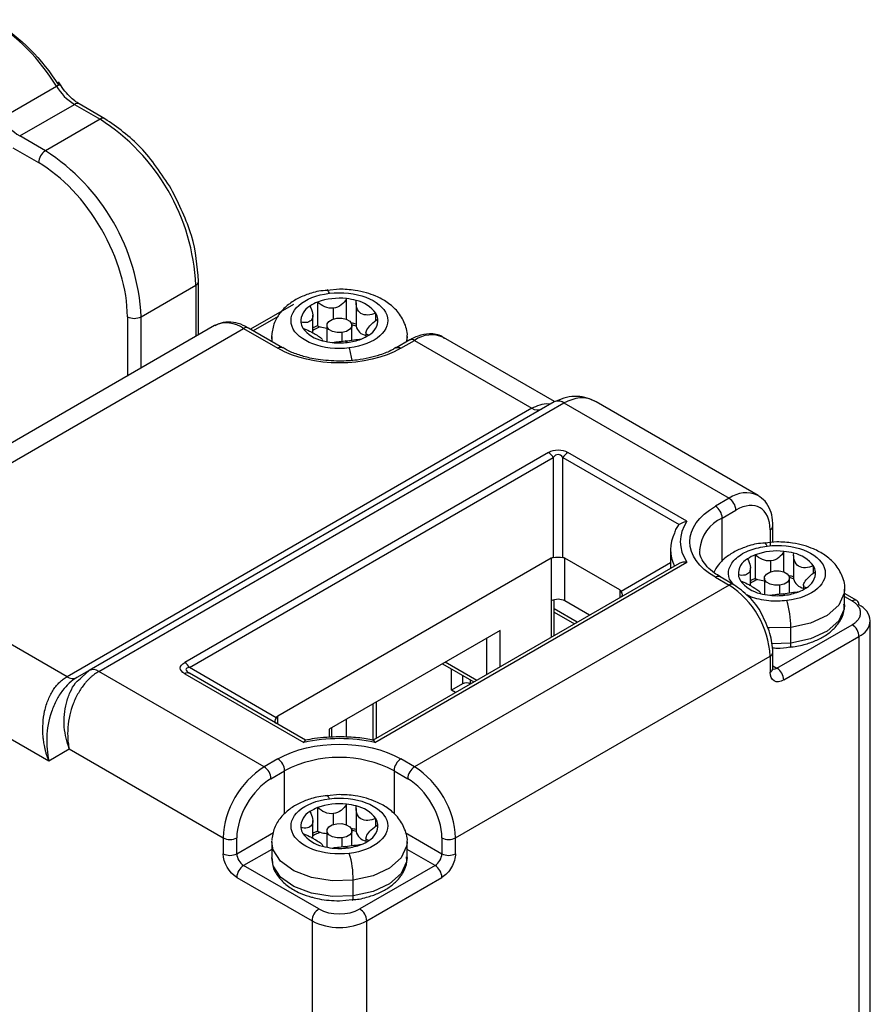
# Model space of a CAD drawing. Header units: millimetres. Extents: x 19 to 819, y 19 to 629.
# Tile 47 of 70: x 249 to 282, y 539 to 577. Entities that reach past the tile are written whole.
import ezdxf

# ---------------------------------------------------------------- set-up
doc = ezdxf.new("R2010")
doc.units = ezdxf.units.MM
doc.header["$LTSCALE"] = 3

msp = doc.modelspace()

# ---------------------------------------------------------------- linework, layer by layer
for p, q in [((248.4113, 573.6434), (250.5326, 574.868)), ((249.1096, 572.9374), (251.2309, 574.162)), ((251.2309, 574.162), (252.2264, 573.5873)), ((252.4139, 573.6059), (251.4184, 574.1805)), ((252.2264, 573.5873), (250.1051, 572.3627)), ((252.4139, 573.6058), (252.4188, 573.6029)), ((250.1051, 572.3627), (249.1096, 572.9374)), ((248.8444, 572.4781), (249.8399, 571.9034)), ((256.0485, 565.2269), (256.0485, 567.3105)), ((253.8174, 565.9328), (255.9387, 567.1574)), ((255.9387, 567.1574), (255.9387, 565.1635)), ((261.5072, 567.0003), (261.0382, 566.9525)), ((260.6646, 566.4968), (260.6646, 565.5781)), ((261.7803, 565.8297), (261.7803, 566.6318)), ((262.154, 566.4664), (262.154, 565.5838)), ((259.7287, 566.411), (258.0603, 565.4478)), ((261.2763, 565.8445), (261.2763, 566.2629)), ((262.921, 565.7817), (262.921, 566.0695)), ((253.2871, 565.9328), (253.2871, 563.6327)), ((253.8174, 563.9389), (253.8174, 565.9328)), ((259.1329, 565.9402), (258.1701, 565.3844)), ((260.4755, 565.3086), (260.4755, 565.9927)), ((256.67, 565.5856), (244.4724, 558.5441)), ((245.5973, 558.4327), (257.7949, 565.4742)), ((257.7949, 565.4742), (259.1207, 564.7089)), ((257.9812, 565.4829), (257.95, 565.5002)), ((259.3082, 564.7274), (257.9824, 565.4928)), ((261.0197, 565.5966), (261.0197, 564.9614)), ((261.6072, 565.3212), (261.6072, 564.9771)), ((261.9947, 565.0255), (261.9947, 565.5966)), ((262.5388, 565.3181), (262.5388, 565.1517)), ((258.8822, 565.1679), (258.8828, 565.2005)), ((258.8822, 565.1679), (258.8822, 564.9733)), ((258.9073, 564.9588), (258.8822, 565.1679)), ((260.8538, 565.0223), (260.8537, 565.0009)), ((260.8603, 564.9991), (260.8603, 565.0223)), ((261.815, 564.9328), (261.738, 564.9916)), ((264.2365, 565.0336), (263.7062, 564.7274)), ((263.8937, 564.7089), (264.424, 565.015)), ((264.1322, 565.1679), (264.1316, 565.1354)), ((264.1322, 564.9733), (264.1322, 565.1679)), ((264.1586, 564.9886), (264.1322, 565.0038)), ((264.424, 565.015), (268.9773, 562.3864)), ((269.8568, 562.6395), (265.5489, 565.1264)), ((259.3123, 564.7249), (259.3082, 564.7274)), ((263.6996, 564.7233), (263.7062, 564.7274)), ((269.8371, 562.6293), (251.8059, 552.2201)), ((277.7465, 559.0035), (271.4657, 562.6293)), ((268.9773, 562.3864), (250.9461, 551.9772)), ((252.1809, 552.183), (270.2121, 562.5922)), ((270.2121, 562.5922), (276.6216, 558.8921)), ((269.6175, 560.67), (255.5107, 552.5263)), ((255.6982, 552.3284), (269.805, 560.472)), ((269.805, 560.472), (269.805, 556.589)), ((270.18, 556.589), (270.18, 560.472)), ((270.18, 560.472), (274.6814, 557.8734)), ((274.9889, 558.002), (270.3675, 560.67)), ((276.6216, 558.8921), (276.0913, 558.5859)), ((276.3564, 558.1267), (276.8867, 558.4328)), ((276.3564, 556.4551), (276.3564, 558.1267)), ((278.2126, 557.6672), (278.2126, 557.0548)), ((278.3133, 557.8165), (278.3126, 557.8523)), ((278.3224, 557.2079), (278.3224, 557.8203)), ((274.3527, 556.9021), (274.3527, 556.2336)), ((278.4777, 557.2035), (278.0088, 557.1557)), ((269.7273, 556.565), (259.1207, 550.4419)), ((269.7273, 556.565), (269.7273, 554.9115)), ((272.3789, 555.3404), (270.2576, 556.565)), ((270.2576, 554.9115), (270.2576, 556.565)), ((277.6352, 556.6999), (277.6352, 555.7812)), ((278.7508, 556.0329), (278.7508, 556.8349)), ((279.1246, 556.6695), (279.1246, 555.7869)), ((274.6814, 556.3638), (262.8147, 549.5132)), ((262.8822, 549.4254), (274.9889, 556.4145)), ((274.3527, 556.3903), (272.4385, 555.2851)), ((277.4461, 555.5117), (277.4461, 556.1958)), ((278.2469, 556.0476), (278.2469, 556.466)), ((279.8916, 555.9848), (279.8916, 556.2726)), ((276.0913, 555.8306), (276.6216, 555.5244)), ((276.8091, 555.543), (276.2787, 555.8491)), ((276.2829, 555.8466), (276.2787, 555.8491)), ((277.9902, 555.7997), (277.9902, 555.1645)), ((278.9652, 555.2286), (278.9652, 555.7997)), ((276.6216, 555.5244), (264.424, 548.4829)), ((276.8091, 555.5429), (276.814, 555.54)), ((278.5778, 555.5243), (278.5778, 555.1802)), ((279.5094, 555.5212), (279.5094, 555.3548)), ((281.1027, 555.371), (281.1021, 555.3385)), ((281.1027, 554.7586), (281.1027, 555.371)), ((272.3789, 555.3404), (272.3789, 555.0346)), ((277.8244, 555.2254), (277.8243, 555.204)), ((277.8309, 555.2022), (277.8309, 555.2254)), ((278.7856, 555.1359), (278.7086, 555.1947)), ((281.582, 554.9302), (281.1027, 555.2069)), ((281.1027, 555.0801), (281.3946, 554.9117)), ((250.9461, 551.9772), (246.3928, 554.6058)), ((269.7273, 554.9115), (269.7273, 553.5038)), ((269.8371, 553.5672), (269.8371, 554.9555)), ((270.7339, 554.0849), (269.8371, 554.6026)), ((271.2117, 554.3607), (270.2576, 554.9115)), ((269.8371, 554.4758), (270.6241, 554.0215)), ((278.4777, 552.3094), (281.3946, 553.9932)), ((279.0164, 553.2755), (279.0164, 553.8879)), ((282.0991, 537.3051), (282.0991, 554.1462)), ((267.7386, 553.7634), (261.1094, 549.9365)), ((267.2082, 553.4573), (267.2082, 552.0496)), ((267.7386, 552.3557), (267.7386, 553.7634)), ((278.7429, 551.8501), (281.6597, 553.5339)), ((281.6597, 553.5339), (281.6597, 536.6928)), ((279.0164, 553.2755), (278.2665, 553.2482)), ((266.015, 545.7272), (278.2126, 552.7687)), ((278.2126, 552.7687), (278.2126, 552.1563)), ((278.3224, 552.3094), (278.3224, 552.9218)), ((259.0611, 550.3867), (255.6982, 552.3284)), ((265.5071, 552.4752), (266.7263, 551.7714)), ((266.8362, 551.8348), (265.6169, 552.5386)), ((278.3224, 552.399), (278.4777, 552.3094)), ((251.8059, 552.2201), (251.3211, 551.9401)), ((251.5308, 551.9664), (251.8059, 552.2201)), ((258.5904, 548.4829), (252.1809, 552.183)), ((255.5107, 552.0933), (260.1321, 549.4254)), ((255.6584, 552.1267), (255.6355, 552.1518)), ((260.1997, 549.5132), (255.6982, 552.1119)), ((265.8559, 551.4504), (265.8559, 552.2739)), ((266.2801, 552.0289), (266.2801, 551.6953)), ((244.7307, 551.8911), (250.2338, 548.7143)), ((266.2801, 551.6953), (265.8559, 551.4504)), ((266.5983, 551.6975), (266.5983, 551.8452)), ((266.0131, 551.3596), (265.8559, 551.4504)), ((262.8197, 549.5161), (262.8197, 550.9238)), ((262.9284, 550.9866), (262.9284, 549.5789)), ((259.1207, 550.1361), (259.1207, 550.4419)), ((261.7765, 550.3216), (261.7765, 549.6376)), ((261.1094, 549.9365), (261.1094, 549.6165)), ((261.2193, 549.6244), (261.2193, 549.9999)), ((250.2338, 548.7143), (251.0293, 549.1737)), ((251.0293, 549.1737), (256.9994, 545.7272)), ((259.1207, 548.789), (258.5904, 548.4829)), ((264.424, 548.4829), (263.8937, 548.789)), ((258.8555, 548.0236), (259.3859, 548.3298)), ((259.3859, 546.6582), (259.3859, 548.3298)), ((263.6285, 548.3298), (264.1588, 548.0236)), ((263.6285, 548.3298), (263.6285, 546.6554)), ((261.5072, 547.4066), (261.0382, 547.3588)), ((261.7803, 546.236), (261.7803, 547.038)), ((260.6646, 546.903), (260.6646, 545.9844)), ((261.2763, 546.2507), (261.2763, 546.6691)), ((262.154, 546.8726), (262.154, 545.99)), ((260.4755, 545.7148), (260.4755, 546.3989)), ((262.921, 546.188), (262.921, 546.4758)), ((257.5297, 545.1148), (258.9514, 545.9355)), ((261.0197, 546.0028), (261.0197, 545.3676)), ((261.9947, 545.4317), (261.9947, 546.0028)), ((264.0626, 545.9358), (265.4847, 545.1148)), ((256.9994, 545.7272), (256.9994, 545.1148)), ((257.5297, 545.1148), (257.5297, 545.7272)), ((258.8822, 545.5741), (258.8828, 545.6067)), ((258.8822, 545.5741), (258.8822, 544.9617)), ((260.8538, 545.4285), (260.8537, 545.4071)), ((260.8603, 545.4053), (260.8603, 545.4285)), ((261.6072, 545.7274), (261.6072, 545.3833)), ((262.5388, 545.7243), (262.5388, 545.5579)), ((264.1322, 545.5741), (264.1316, 545.5416)), ((264.1322, 544.9617), (264.1322, 545.5741)), ((265.4847, 545.7272), (265.4847, 545.1148)), ((266.015, 545.1148), (266.015, 545.7272)), ((258.8822, 545.2832), (257.7949, 544.6555)), ((261.815, 545.339), (261.738, 545.3978)), ((265.2195, 544.6555), (264.1322, 545.2832)), ((260.7117, 542.9717), (257.7949, 544.6555)), ((265.2195, 544.6555), (262.3027, 542.9717)), ((257.5297, 544.1963), (260.4465, 542.5124)), ((262.0459, 543.4786), (262.0459, 544.091)), ((262.5678, 542.5124), (265.4847, 544.1963)), ((261.5072, 543.2878), (262.0089, 543.3338)), ((260.4465, 542.5124), (260.4465, 525.6713)), ((262.5678, 525.6713), (262.5678, 542.5124))]:
    msp.add_line(p, q)
at = {"flags": 128}
for points in [[(250.5326, 574.868), (250.581, 574.8954), (250.6208, 574.9167), (250.6505, 574.9312), (250.669, 574.9383), (250.6755, 574.9376), (250.6698, 574.9294), (250.6522, 574.9138), (250.6232, 574.8914)], [(261.1224, 566.8397), (261.0924, 566.9106), (261.0635, 566.9553), (261.0369, 566.9719), (261.036, 566.972)], [(261.6072, 565.3212), (261.417, 565.32), (261.2405, 565.361), (261.1047, 565.4379), (261.0301, 565.5389), (261.0281, 565.6487), (261.0991, 565.7505), (261.2322, 565.829), (261.4071, 565.8721)], [(261.4071, 565.8721), (261.5973, 565.8732), (261.7738, 565.8322), (261.9097, 565.7554), (261.9843, 565.6544), (261.9863, 565.5446), (261.9153, 565.4427), (261.7822, 565.3642), (261.6072, 565.3212)], [(262.154, 565.5838), (262.1541, 565.5791), (262.1544, 565.5702)], [(264.1316, 565.1354), (264.117, 565.0054), (264.1071, 564.9588)], [(259.3082, 564.7274), (259.3082, 564.7274), (259.268, 564.7423), (259.2222, 564.7441), (259.1724, 564.7328), (259.1207, 564.7089)], [(263.7062, 564.7274), (263.7062, 564.7274), (263.7463, 564.7423), (263.7922, 564.7441), (263.8419, 564.7328), (263.8937, 564.7089)], [(269.9169, 562.659), (269.8757, 562.6474), (269.8371, 562.6293)], [(278.093, 557.0428), (278.0629, 557.1137), (278.0341, 557.1584), (278.0074, 557.175), (278.0066, 557.1751)], [(276.2787, 555.8491), (276.2788, 555.8491), (276.2386, 555.864), (276.1927, 555.8658), (276.143, 555.8545), (276.0913, 555.8306)], [(278.5778, 555.5243), (278.3876, 555.5231), (278.2111, 555.5641), (278.0752, 555.641), (278.0006, 555.742), (277.9986, 555.8518), (278.0696, 555.9536), (278.2027, 556.0321), (278.3777, 556.0752)], [(278.3777, 556.0752), (278.5679, 556.0763), (278.7444, 556.0353), (278.8803, 555.9585), (278.9549, 555.8575), (278.9568, 555.7477), (278.8859, 555.6458), (278.7528, 555.5674), (278.5778, 555.5243)], [(279.1246, 555.7869), (279.1246, 555.7822), (279.125, 555.7733)], [(281.1021, 555.3385), (281.0876, 555.2085), (280.8729, 554.7509), (280.4237, 554.354), (279.784, 554.0566), (279.0164, 553.8879)], [(281.1027, 554.7586), (281.0876, 554.5961), (280.8729, 554.1385), (280.4237, 553.7415), (279.784, 553.4442), (279.0164, 553.2755)], [(279.0164, 553.8879), (278.1962, 553.8644), (278.1075, 553.8708)], [(278.981, 553.1152), (278.9822, 553.1151), (278.9939, 553.121), (279.0035, 553.1411), (279.0106, 553.1745), (279.015, 553.2198), (279.0164, 553.2755)], [(261.1224, 547.2459), (261.0924, 547.3168), (261.0635, 547.3615), (261.0369, 547.3781), (261.036, 547.3782)], [(261.6072, 545.7274), (261.417, 545.7262), (261.2405, 545.7672), (261.1047, 545.8441), (261.0301, 545.9451), (261.0281, 546.0549), (261.0991, 546.1567), (261.2322, 546.2352), (261.4071, 546.2783)], [(261.4071, 546.2783), (261.5973, 546.2794), (261.7738, 546.2384), (261.9097, 546.1616), (261.9843, 546.0606), (261.9863, 545.9508), (261.9153, 545.8489), (261.7822, 545.7705), (261.6072, 545.7274)], [(262.154, 545.99), (262.1541, 545.9853), (262.1544, 545.9764)], [(262.0459, 544.091), (261.2256, 544.0675), (260.4329, 544.1915), (259.7453, 544.4508), (259.2303, 544.8201), (258.938, 545.2632), (258.8822, 545.5741)], [(264.1316, 545.5416), (264.117, 545.4116), (263.9023, 544.954), (263.4531, 544.5571), (262.8134, 544.2597), (262.0459, 544.091)], [(262.0459, 543.4786), (261.2256, 543.4551), (260.4329, 543.5791), (259.7453, 543.8384), (259.2303, 544.2077), (258.938, 544.6507), (258.8822, 544.9617)], [(264.1322, 544.9617), (264.117, 544.7992), (263.9023, 544.3416), (263.4531, 543.9447), (262.8134, 543.6473), (262.0459, 543.4786)], [(262.0105, 543.3184), (262.0117, 543.3182), (262.0233, 543.3241), (262.0329, 543.3442), (262.04, 543.3776), (262.0444, 543.4229), (262.0459, 543.4786)]]:
    msp.add_lwpolyline(points, dxfattribs=at)
for centre, radius, start, end in [((243.9199, 570.8767), 7.7239, 31.11464, 58.25509), ((252.3443, 575.9615), 2.1161, 211.11464, 238.25509), ((251.3408, 574.0086), 0.1886, 65.69288, 125.61758), ((250.223, 574.7369), 2.1161, 211.11464, 238.25509), ((252.3352, 573.4442), 0.1798, 64.0346, 127.25429), ((247.8788, 566.7906), 8.0682, 2.60548, 57.39452), ((250.4156, 571.8772), 0.5763, 122.60548, 177.39452), ((245.7575, 565.566), 8.0682, 2.60548, 57.39452), ((255.8692, 567.3232), 0.1798, 292.73726, 355.96134), ((261.2132, 565.0699), 1.5287, 111.03132, 123.63971), ((261.505, 564.2296), 2.4179, 83.46442, 110.33943), ((261.5362, 564.3024), 2.3421, 74.53843, 84.0198), ((261.8922, 565.3086), 1.2796, 36.48787, 77.89231), ((260.6896, 565.7454), 0.6791, 118.4257, 182.37149), ((262.4397, 565.7667), 0.5687, 7.74695, 32.17721), ((253.5522, 566.4445), 0.5764, 242.60967, 297.39033), ((257.1388, 564.5849), 1.1052, 53.58586, 115.10368), ((260.5746, 565.794), 0.5687, 187.74695, 212.17721), ((261.5561, 563.4688), 2.2549, 74.44829, 79.42904), ((262.3247, 565.8153), 0.6791, 298.4257, 2.37149), ((257.9047, 565.3209), 0.1886, 65.69288, 125.61758), ((261.1221, 566.2521), 1.2796, 216.48787, 257.89231), ((261.2594, 564.0499), 1.6399, 111.26464, 118.55299), ((261.266, 564.1439), 1.4819, 109.63871, 122.23383), ((261.0426, 566.4323), 0.9341, 246.12939, 252.89698), ((261.1108, 566.6702), 1.1815, 253.12863, 265.57627), ((261.5675, 563.6354), 2.0219, 73.12543, 77.82276), ((262.6256, 565.6821), 0.4844, 193.3571, 259.67259), ((261.4781, 567.2583), 2.3421, 254.53843, 264.0198), ((261.5071, 567.4933), 2.5789, 263.92361, 276.85755), ((261.5636, 567.1145), 2.1961, 276.57291, 290.97501), ((261.8011, 566.4908), 1.5287, 291.03132, 303.63971), ((264.3141, 564.8617), 0.1886, 54.38242, 114.30712), ((265.0833, 564.0927), 1.1337, 65.75252, 125.55794), ((259.2765, 563.8746), 2.7491, 7.60824, 17.93209), ((269.9793, 562.2487), 0.415, 55.86916, 98.64514), ((269.197, 562.6931), 0.3772, 234.38183, 294.31395), ((269.3311, 560.211), 0.541, 28.85561, 58.04533), ((270.6538, 560.211), 0.541, 121.95467, 151.14439), ((277.2813, 557.9703), 1.1336, 66.00264, 125.59054), ((276.311, 558.4066), 0.5763, 2.60548, 57.39452), ((275.7807, 558.1005), 0.5763, 2.60548, 57.39452), ((276.9471, 556.7767), 1.4735, 113.63417, 175.66926), ((278.134, 557.8399), 0.1897, 294.46974, 353.22183), ((275.7866, 556.9021), 1.4329, 153.4556, 206.5444), ((277.6602, 555.9485), 0.6791, 118.4257, 182.37149), ((278.1838, 555.273), 1.5287, 111.03132, 123.63971), ((278.4756, 554.4327), 2.4179, 83.46442, 110.33943), ((278.5068, 554.5055), 2.3421, 74.53843, 84.0198), ((278.8628, 555.5117), 1.2796, 36.48787, 77.89231), ((279.4103, 555.9698), 0.5687, 7.74695, 32.17721), ((277.5452, 555.9971), 0.5687, 187.74695, 212.17721), ((278.2299, 554.253), 1.6399, 111.26464, 118.55299), ((278.2365, 554.347), 1.4819, 109.63871, 122.23383), ((278.0132, 556.6354), 0.9341, 246.12939, 252.89698), ((278.0814, 556.8733), 1.1815, 253.12863, 265.57627), ((278.5266, 553.6719), 2.2549, 74.44829, 79.42904), ((278.538, 553.8385), 2.0219, 73.12543, 77.82276), ((279.5962, 555.8852), 0.4844, 193.3571, 259.67259), ((279.2953, 556.0184), 0.6791, 298.4257, 2.37149), ((276.7304, 555.3813), 0.1798, 64.0346, 127.25429), ((274.7583, 552.6115), 3.4578, 2.60548, 57.39452), ((278.0927, 556.4552), 1.2796, 216.48787, 257.89231), ((278.7717, 556.6939), 1.5287, 291.03132, 303.63971), ((269.9925, 554.3997), 0.5764, 62.60967, 117.39033), ((278.4487, 557.4614), 2.3421, 254.53843, 264.0198), ((278.4776, 557.6964), 2.5789, 263.92361, 276.85755), ((278.5342, 557.3176), 2.1961, 276.57291, 290.97501), ((275.4354, 553.8855), 3.581, 0.03885, 16.8595), ((281.5044, 554.7583), 0.1886, 65.69288, 125.61758), ((281.4813, 554.7812), 0.1798, 352.74417, 55.94365), ((281.3484, 554.0714), 0.7544, 5.6948, 65.62534), ((281.084, 553.5077), 0.5763, 2.60548, 57.39452), ((281.3484, 554.2211), 0.7544, 294.37466, 354.3052), ((278.1347, 552.9405), 0.1886, 294.37563, 354.29401), ((255.2244, 552.0673), 0.541, 28.85561, 58.04533), ((278.1347, 552.3281), 0.1886, 294.37466, 354.3052), ((278.3628, 552.477), 0.2033, 258.28401, 304.43932), ((278.1672, 551.8239), 0.5763, 2.60548, 57.39452), ((251.1658, 552.2839), 0.3772, 234.38183, 294.31395), ((251.9612, 551.8763), 0.3772, 54.38183, 114.31395), ((255.6205, 551.94), 0.1886, 65.68605, 125.61817), ((266.4392, 551.3882), 0.3458, 62.60967, 117.39033), ((260.4536, 545.57), 3.4578, 122.60548, 177.39452), ((258.2798, 547.9974), 0.5763, 2.60548, 57.39452), ((258.8102, 548.3036), 0.5763, 2.60548, 57.39452), ((261.5072, 544.2356), 4.6111, 62.60967, 117.39033), ((264.2042, 548.3036), 0.5763, 122.60548, 177.39452), ((264.7345, 547.9974), 0.5763, 122.60548, 177.39452), ((262.5607, 545.57), 3.4578, 2.60548, 57.39452), ((261.505, 544.6358), 2.4179, 83.46442, 110.33943), ((261.5362, 544.7086), 2.3421, 74.53843, 84.0198), ((261.8922, 545.7148), 1.2796, 36.48787, 77.89231), ((260.6896, 546.1516), 0.6791, 118.4257, 182.37149), ((261.2132, 545.4761), 1.5287, 111.03132, 123.63971), ((262.3247, 546.2215), 0.6791, 298.4257, 2.37149), ((262.4397, 546.1729), 0.5687, 7.74695, 32.17721), ((260.5746, 546.2002), 0.5687, 187.74695, 212.17721), ((261.1221, 546.6583), 1.2796, 216.48787, 257.89231), ((261.2594, 544.4561), 1.6399, 111.26464, 118.55299), ((261.266, 544.5501), 1.4819, 109.63871, 122.23383), ((261.0426, 546.8385), 0.9341, 246.12939, 252.89698), ((261.1108, 547.0764), 1.1815, 253.12863, 265.57627), ((261.5561, 543.875), 2.2549, 74.44829, 79.42904), ((261.5675, 544.0416), 2.0219, 73.12543, 77.82276), ((262.6256, 546.0883), 0.4844, 193.3571, 259.67259), ((257.2645, 546.239), 0.5764, 242.60967, 297.39033), ((261.5636, 547.5207), 2.1961, 276.57291, 290.97501), ((261.8011, 546.897), 1.5287, 291.03132, 303.63971), ((265.7498, 546.239), 0.5764, 242.60967, 297.39033), ((257.2645, 545.6266), 0.5764, 242.60967, 297.39033), ((258.1054, 545.141), 0.5763, 182.60548, 237.39452), ((261.4781, 547.6645), 2.3421, 254.53843, 264.0198), ((261.5071, 547.8995), 2.5789, 263.92361, 276.85755), ((258.4649, 544.0886), 3.581, 0.03885, 16.8595), ((264.9089, 545.141), 0.5763, 302.60548, 357.39452), ((265.7498, 545.6266), 0.5764, 242.60967, 297.39033), ((258.1054, 544.1701), 0.5763, 122.60548, 177.39452), ((264.9089, 544.1701), 0.5763, 2.60548, 57.39452), ((261.0222, 542.4862), 0.5763, 122.60548, 177.39452), ((261.9921, 542.4862), 0.5763, 2.60548, 57.39452), ((261.5072, 544.5595), 2.3055, 242.60967, 297.39033)]:
    msp.add_arc(centre, radius, start, end)
for centre, major_axis, ratio, start_param, end_param in [((269.9925, 556.1057), (-0.2652, 0.4593), 0.5773346, 6.0213453, 6.2831447), ((269.9925, 556.5388), (0.375, 0), 0.1546151, 1.0471976, 2.0943951), ((269.9925, 556.1057), (0.2652, 0.4593), 0.5773346, 0.0000406, 0.26184), ((272.1138, 554.8811), (0.2652, 0.4593), 0.5773346, 6.0214266, 6.2832259), ((272.1138, 555.3141), (0.3622, -0.2091), 0.4640489, 6.0213507, 7.0685483), ((259.3859, 550.4157), (0.3622, 0.2091), 0.4640489, 2.3562297, 3.4034272), ((259.3859, 549.9827), (-0.2652, 0.4593), 0.5773346, 6.2831447, 6.5449441)]:
    msp.add_ellipse(centre, major_axis=major_axis, ratio=ratio, start_param=start_param, end_param=end_param)
for points in [[(248.2489, 577.2919), (249.1222, 576.7878), (249.9659, 575.9348), (250.6232, 574.8914)], [(263.8937, 564.7089), (262.5765, 563.9485), (260.4378, 563.9485), (259.1207, 564.7089)], [(278.2126, 557.6672), (278.2126, 558.5122), (277.6185, 558.8552), (276.8867, 558.4328)], [(276.0913, 555.8306), (274.7741, 556.5909), (274.7741, 557.8256), (276.0913, 558.5859)], [(274.9889, 558.002), (274.6407, 557.492), (274.6407, 556.9245), (274.9889, 556.4145)], [(278.7429, 551.8501), (278.4502, 551.6811), (278.2126, 551.8183), (278.2126, 552.1563)], [(262.8822, 549.4254), (261.9986, 549.6264), (261.0157, 549.6264), (260.1321, 549.4254)], [(259.1207, 548.789), (260.4378, 549.5494), (262.5765, 549.5494), (263.8937, 548.789)], [(258.8555, 548.0236), (258.1238, 547.6012), (257.5297, 546.5722), (257.5297, 545.7272)], [(265.4847, 545.7272), (265.4847, 546.5722), (264.8906, 547.6012), (264.1588, 548.0236)], [(257.5297, 544.1963), (257.237, 544.3652), (256.9994, 544.7768), (256.9994, 545.1148)], [(260.7117, 542.9717), (261.1507, 542.7182), (261.8636, 542.7182), (262.3027, 542.9717)]]:
    msp.add_open_spline(points, degree=3)
for points, knots in [([(251.4174, 574.1873), (251.3609, 574.2204), (251.2364, 574.2933), (251.0267, 574.4828), (250.8076, 574.73), (250.6807, 574.933), (250.6181, 575.033)], [0, 0, 0, 0, 0.20187073, 0.44546161, 0.72675093, 1, 1, 1, 1]), ([(254.984, 570.8929), (254.6086, 571.462), (253.8578, 572.6004), (252.8952, 573.2707), (252.4139, 573.6059)], [0, 0, 0, 0, 0.4999999, 1, 1, 1, 1]), ([(253.2871, 565.9328), (253.2871, 566.9885), (252.9239, 568.2107), (251.631, 570.45), (250.7541, 571.3756), (249.8399, 571.9034)], [0, 0, 0, 0, 0.5, 0.5, 1, 1, 1, 1]), ([(256.0485, 567.3105), (255.9989, 567.8949), (255.8997, 569.0637), (255.2892, 570.2831), (254.984, 570.8929)], [0, 0, 0, 0, 0.4999999, 1, 1, 1, 1]), ([(261.0382, 566.9525), (260.9287, 566.9451), (260.7156, 566.9307), (260.3593, 566.831), (259.9677, 566.6843), (259.5626, 566.4422), (259.2197, 566.1223), (258.9541, 565.7094), (258.9073, 565.3848), (258.8834, 565.2191)], [0, 0, 0, 0, 0.0972668, 0.189309, 0.340445, 0.4935529, 0.6564386, 0.8246207, 1, 1, 1, 1]), ([(261.892, 564.721), (260.8792, 564.5984), (259.8845, 564.9735), (259.4597, 566.1429), (260.1096, 566.7171), (261.1224, 566.8397)], [0, 0, 0, 0, 0.5, 0.5, 1, 1, 1, 1]), ([(261.1224, 566.8397), (262.1352, 566.9623), (263.1299, 566.5872), (263.5546, 565.4178), (262.9048, 564.8436), (261.892, 564.721)], [0, 0, 0, 0, 0.5, 0.5, 1, 1, 1, 1]), ([(264.1309, 565.1168), (264.1311, 565.1173), (264.1709, 565.2987), (264.0594, 565.6773), (263.7903, 566.1433), (263.3897, 566.4899), (262.9687, 566.718), (262.5447, 566.8677), (262.0706, 566.9758), (261.7114, 566.9915), (261.5072, 567.0003)], [0, 0, 0, 0, 0.0004768, 0.167133, 0.3295017, 0.4861752, 0.6244782, 0.7293454, 0.8461371, 1, 1, 1, 1]), ([(261.2763, 566.2629), (261.1643, 566.2493), (261.0502, 566.2699), (260.8411, 566.3562), (260.7462, 566.4205), (260.6646, 566.4968)], [0, 0, 0, 0, 0.5, 0.5, 1, 1, 1, 1]), ([(261.7803, 566.6318), (261.7308, 566.5397), (261.6628, 566.4559), (261.4918, 566.3235), (261.3884, 566.2764), (261.2763, 566.2629)], [0, 0, 0, 0, 0.5, 0.5, 1, 1, 1, 1]), ([(262.921, 566.0695), (262.8181, 566.0283), (262.7143, 566.0017), (262.516, 565.9924), (262.4216, 566.0116), (262.2708, 566.1081), (262.2151, 566.1857), (262.1542, 566.3621), (262.147, 566.4608), (262.1606, 566.5598)], [0, 0, 0, 0, 0.25, 0.25, 0.5, 0.5, 0.75, 0.75, 1, 1, 1, 1]), ([(260.3664, 566.3426), (260.4199, 566.2519), (260.4556, 566.1573), (260.4831, 565.9771), (260.4736, 565.8925), (260.4037, 565.7684), (260.3431, 565.7296), (260.1946, 565.6966), (260.1065, 565.7), (260.0112, 565.7173)], [0, 0, 0, 0, 0.25, 0.25, 0.5, 0.5, 0.75, 0.75, 1, 1, 1, 1]), ([(257.95, 565.5002), (257.8921, 565.5345), (257.7116, 565.6412), (257.3918, 565.7232), (257.007, 565.7389), (256.7853, 565.6299), (256.6798, 565.578)], [0, 0, 0, 0, 0.1362985, 0.4249632, 0.7261643, 1, 1, 1, 1]), ([(262.648, 565.2181), (262.5945, 565.2289), (262.5587, 565.2489), (262.5312, 565.3148), (262.5408, 565.3623), (262.6107, 565.4858), (262.6713, 565.5618), (262.8197, 565.709), (262.9079, 565.7807), (263.0032, 565.8434)], [0, 0, 0, 0, 0.25, 0.25, 0.5, 0.5, 0.75, 0.75, 1, 1, 1, 1]), ([(260.0933, 565.4911), (260.1799, 565.4587), (260.2661, 565.4201), (260.3942, 565.3551), (260.4356, 565.3328), (260.5159, 565.2877), (260.5553, 565.2646), (260.6636, 565.1986), (260.7256, 565.158), (260.8145, 565.0918), (260.8423, 565.0653), (260.8539, 565.0433)], [0, 0, 0, 0, 0.25, 0.25, 0.375, 0.375, 0.5, 0.5, 0.75, 0.75, 1, 1, 1, 1]), ([(261.2341, 564.9289), (261.2836, 564.9411), (261.3516, 564.9503), (261.5225, 564.9685), (261.626, 564.978), (261.738, 564.9916)], [0, 0, 0, 0, 0.5, 0.5, 1, 1, 1, 1]), ([(261.738, 564.9916), (261.8501, 565.0052), (261.9642, 565.0219), (262.1733, 565.0497), (262.2681, 565.0603), (262.3497, 565.0639)], [0, 0, 0, 0, 0.5, 0.5, 1, 1, 1, 1]), ([(265.5826, 565.086), (265.5542, 565.1103), (265.3968, 565.2446), (265.0233, 565.2867), (264.5944, 565.2208), (264.3441, 565.0829), (264.2375, 565.0242)], [0, 0, 0, 0, 0.0818906, 0.4534655, 0.7671418, 1, 1, 1, 1]), ([(261.5072, 564.207), (261.2281, 564.2188), (260.8374, 564.2353), (260.2978, 564.3401), (259.8802, 564.4604), (259.5256, 564.6004), (259.3636, 564.7023), (259.3174, 564.7314)], [0, 0, 0, 0, 0.33835577, 0.47358139, 0.69294761, 0.91252523, 1, 1, 1, 1]), ([(263.6912, 564.7335), (263.6467, 564.7034), (263.4783, 564.5895), (263.1165, 564.455), (262.6571, 564.3249), (262.1325, 564.2296), (261.738, 564.2153), (261.5072, 564.207)], [0, 0, 0, 0, 0.0883972, 0.3342648, 0.521011, 0.7196832, 1, 1, 1, 1]), ([(271.4657, 562.6293), (271.3524, 562.685), (271.1241, 562.7972), (270.7287, 562.8578), (270.3134, 562.8271), (270.049, 562.715), (269.9167, 562.6589)], [0, 0, 0, 0, 0.2454644, 0.4947823, 0.7471915, 1, 1, 1, 1]), ([(271.4657, 562.6293), (271.3626, 562.6775), (271.1617, 562.7715), (270.7345, 562.8123), (270.4182, 562.679), (270.2121, 562.5922)], [0, 0, 0, 0, 0.2684757, 0.5235737, 1, 1, 1, 1]), ([(268.9773, 562.3864), (269.0798, 562.4344), (269.287, 562.5315), (269.5369, 562.5758), (269.6739, 562.5534), (269.6986, 562.5493)], [0, 0, 0, 0, 0.445093, 0.9002367, 1, 1, 1, 1]), ([(269.6175, 560.67), (269.731, 560.7355), (269.8616, 560.7704), (270.1234, 560.7704), (270.2539, 560.7355), (270.3675, 560.67)], [0, 0, 0, 0, 0.5, 0.5, 1, 1, 1, 1]), ([(270.18, 560.472), (270.1231, 560.5486), (270.0579, 560.5893), (269.927, 560.5893), (269.8618, 560.5486), (269.805, 560.472)], [0, 0, 0, 0, 0.5, 0.5, 1, 1, 1, 1]), ([(278.3126, 557.8523), (278.3134, 557.9196), (278.3155, 558.1292), (278.2267, 558.4473), (278.0457, 558.7911), (277.8373, 558.9304), (277.7365, 558.9977)], [0, 0, 0, 0, 0.1351828, 0.4214846, 0.7202202, 1, 1, 1, 1]), ([(274.6814, 557.8734), (274.6331, 557.8326), (274.5955, 557.779), (274.5379, 557.6651), (274.5178, 557.6041), (274.5047, 557.5424)], [0, 0, 0, 0, 0.5, 0.5, 1, 1, 1, 1]), ([(274.6814, 557.8734), (274.6949, 557.884), (274.7228, 557.9061), (274.7712, 557.935), (274.829, 557.9624), (274.9022, 557.9878), (274.9577, 557.9969), (274.9889, 558.002)], [0, 0, 0, 0, 0.1544546, 0.3208386, 0.4994085, 0.7190707, 1, 1, 1, 1]), ([(276.288, 555.8531), (276.2091, 555.8979), (276.0002, 556.0167), (275.7545, 556.2439), (275.5625, 556.5193), (275.4722, 556.7339), (275.4901, 556.8599), (275.4948, 556.8932)], [0, 0, 0, 0, 0.145004, 0.3842252, 0.631489, 0.90252, 1, 1, 1, 1]), ([(278.0088, 557.1557), (277.8993, 557.1482), (277.6862, 557.1338), (277.33, 557.034), (276.9375, 556.8877), (276.5362, 556.644), (276.2117, 556.3604), (276.083, 556.1213), (276.0277, 556.0186)], [0, 0, 0, 0, 0.1248572, 0.243008, 0.4370149, 0.6335532, 0.8426426, 1, 1, 1, 1]), ([(276.7942, 555.5516), (276.7362, 555.6202), (276.5746, 555.8113), (276.592, 556.1095), (276.7191, 556.382), (276.8974, 556.5797), (277.1391, 556.7518), (277.519, 556.9356), (277.8674, 557.0007), (278.093, 557.0428)], [0, 0, 0, 0, 0.1182874, 0.3294073, 0.4442151, 0.5591436, 0.6739515, 0.7888801, 1, 1, 1, 1]), ([(278.093, 557.0428), (279.1058, 557.1654), (280.1005, 556.7903), (280.5252, 555.6209), (279.8753, 555.0467), (278.8625, 554.9241)], [0, 0, 0, 0, 0.5, 0.5, 1, 1, 1, 1]), ([(281.1015, 555.3199), (281.1016, 555.3204), (281.1415, 555.5018), (281.0299, 555.8804), (280.7608, 556.3464), (280.3603, 556.693), (279.9392, 556.9211), (279.5153, 557.0708), (279.0412, 557.1789), (278.6819, 557.1946), (278.4777, 557.2035)], [0, 0, 0, 0, 0.0004768, 0.167133, 0.3295017, 0.4861752, 0.6244782, 0.7293454, 0.8461371, 1, 1, 1, 1]), ([(277.3369, 556.5457), (277.3905, 556.455), (277.4262, 556.3604), (277.4537, 556.1802), (277.4441, 556.0956), (277.3743, 555.9715), (277.3137, 555.9327), (277.1652, 555.8997), (277.0771, 555.9031), (276.9817, 555.9204)], [0, 0, 0, 0, 0.25, 0.25, 0.5, 0.5, 0.75, 0.75, 1, 1, 1, 1]), ([(278.2469, 556.466), (278.1348, 556.4524), (278.0207, 556.473), (277.8116, 556.5593), (277.7168, 556.6236), (277.6352, 556.6999)], [0, 0, 0, 0, 0.5, 0.5, 1, 1, 1, 1]), ([(278.7508, 556.8349), (278.7014, 556.7428), (278.6333, 556.659), (278.4624, 556.5266), (278.3589, 556.4795), (278.2469, 556.466)], [0, 0, 0, 0, 0.5, 0.5, 1, 1, 1, 1]), ([(279.8916, 556.2726), (279.7887, 556.2314), (279.6849, 556.2048), (279.4865, 556.1955), (279.3922, 556.2147), (279.2414, 556.3113), (279.1856, 556.3889), (279.1247, 556.5652), (279.1175, 556.6639), (279.1312, 556.7629)], [0, 0, 0, 0, 0.25, 0.25, 0.5, 0.5, 0.75, 0.75, 1, 1, 1, 1]), ([(274.3529, 556.2336), (274.3528, 556.2305), (274.3524, 556.2044), (274.3539, 556.1822), (274.356, 556.1782), (274.357, 556.1763)], [0, 0, 0, 0, 0.0644107, 0.5584036, 1, 1, 1, 1]), ([(274.9889, 556.4145), (274.9674, 556.4165), (274.9273, 556.4201), (274.8725, 556.4184), (274.8119, 556.4114), (274.7464, 556.3963), (274.7023, 556.3742), (274.6814, 556.3638)], [0, 0, 0, 0, 0.1942367, 0.3612142, 0.5009556, 0.7640114, 1, 1, 1, 1]), ([(279.6185, 555.4212), (279.565, 555.432), (279.5293, 555.452), (279.5018, 555.5179), (279.5113, 555.5654), (279.5812, 555.6889), (279.6418, 555.7649), (279.7903, 555.9121), (279.8784, 555.9838), (279.9738, 556.0465)], [0, 0, 0, 0, 0.25, 0.25, 0.5, 0.5, 0.75, 0.75, 1, 1, 1, 1]), ([(277.8792, 554.4134), (277.8792, 554.4134), (277.7698, 554.6655), (277.3901, 555.1179), (277.0028, 555.4013), (276.8091, 555.543)], [0, 0, 0, 0, 0.0000069, 0.5000031, 1, 1, 1, 1]), ([(277.0639, 555.6942), (277.1505, 555.6618), (277.2367, 555.6232), (277.3647, 555.5582), (277.4062, 555.5359), (277.4865, 555.4908), (277.5259, 555.4677), (277.6342, 555.4017), (277.6962, 555.3611), (277.7851, 555.2949), (277.8129, 555.2684), (277.8245, 555.2464)], [0, 0, 0, 0, 0.25, 0.25, 0.375, 0.375, 0.5, 0.5, 0.75, 0.75, 1, 1, 1, 1]), ([(278.8625, 554.9241), (278.6263, 554.9102), (278.2616, 554.8887), (277.7882, 554.9704), (277.4946, 555.0516), (277.3467, 555.125), (277.2956, 555.1503)], [0, 0, 0, 0, 0.4211017, 0.6500985, 0.8793361, 1, 1, 1, 1]), ([(278.2047, 555.132), (278.2541, 555.1442), (278.3221, 555.1534), (278.4931, 555.1716), (278.5966, 555.1812), (278.7086, 555.1947)], [0, 0, 0, 0, 0.5, 0.5, 1, 1, 1, 1]), ([(278.7086, 555.1947), (278.8207, 555.2083), (278.9348, 555.225), (279.1439, 555.2528), (279.2387, 555.2634), (279.3203, 555.267)], [0, 0, 0, 0, 0.5, 0.5, 1, 1, 1, 1]), ([(278.9795, 553.1307), (279.0683, 553.1364), (279.2601, 553.1486), (279.595, 553.2343), (279.9825, 553.3642), (280.3788, 553.5751), (280.7188, 553.8453), (280.9707, 554.1849), (281.1109, 554.5178), (281.0856, 554.7266), (281.0775, 554.7941)], [0, 0, 0, 0, 0.0755166, 0.1629749, 0.3052769, 0.4484526, 0.5994984, 0.7560569, 0.9210508, 1, 1, 1, 1]), ([(281.3946, 553.9932), (281.4142, 554.005), (281.4534, 554.0286), (281.506, 554.067), (281.5536, 554.1074), (281.5958, 554.1499), (281.6532, 554.2192), (281.7088, 554.3197), (281.7317, 554.4524), (281.7089, 554.5851), (281.6475, 554.696), (281.57, 554.7838), (281.491, 554.8519), (281.4268, 554.8917), (281.3946, 554.9117)], [0, 0, 0, 0, 0.04827744, 0.09615912, 0.14392008, 0.19183742, 0.24018556, 0.37000302, 0.50004808, 0.62986564, 0.75991081, 0.84010542, 0.91970701, 1, 1, 1, 1]), ([(278.3224, 552.9218), (278.3017, 553.1651), (278.2604, 553.6518), (278.0063, 554.1595), (277.8792, 554.4134)], [0, 0, 0, 0, 0.5000031, 1, 1, 1, 1]), ([(278.2942, 553.102), (278.3554, 553.0947), (278.5837, 553.0676), (278.8122, 553.1041), (278.9795, 553.1307)], [0, 0, 0, 0, 0.2679526, 1, 1, 1, 1]), ([(255.5107, 552.0933), (255.3971, 552.1589), (255.3366, 552.2342), (255.3366, 552.3854), (255.3971, 552.4607), (255.5107, 552.5263)], [0, 0, 0, 0, 0.5, 0.5, 1, 1, 1, 1]), ([(255.6982, 552.3284), (255.6034, 552.3174), (255.5531, 552.2914), (255.5531, 552.2158), (255.6034, 552.1666), (255.6982, 552.1119)], [0, 0, 0, 0, 0.5, 0.5, 1, 1, 1, 1]), ([(278.3286, 552.256), (278.3277, 552.2569), (278.326, 552.2588), (278.3237, 552.2926), (278.3225, 552.3097)], [0, 0, 0, 0, 0.491288, 1, 1, 1, 1]), ([(250.2338, 548.7143), (250.2166, 548.7621), (250.1833, 548.8545), (250.1421, 548.992), (250.1081, 549.1217), (250.081, 549.2433), (250.0596, 549.3562), (250.0432, 549.4598), (250.0309, 549.554), (250.006, 549.7915), (250.0005, 550.1589), (250.0677, 550.6532), (250.2048, 551.0959), (250.3761, 551.4187), (250.5356, 551.6314), (250.6629, 551.7674), (250.7992, 551.8852), (250.8973, 551.9467), (250.9461, 551.9772)], [0, 0, 0, 0, 0.0412017, 0.0797206, 0.1155567, 0.1487101, 0.1791811, 0.2069699, 0.2320772, 0.2545034, 0.3962988, 0.5212127, 0.652328, 0.7745293, 0.8319077, 0.8885182, 0.9445008, 1, 1, 1, 1]), ([(251.0293, 549.1737), (250.9481, 549.4532), (250.8209, 549.8916), (250.8326, 550.5025), (250.9094, 550.9632), (251.0585, 551.3732), (251.2528, 551.7437), (251.4416, 551.8949), (251.5308, 551.9664)], [0, 0, 0, 0, 0.2775306, 0.4352891, 0.5765798, 0.72778, 0.8713904, 1, 1, 1, 1]), ([(252.1809, 552.183), (252.1528, 552.1661), (252.0964, 552.1323), (252.0135, 552.074), (251.932, 552.0102), (251.8521, 551.9406), (251.7743, 551.8654), (251.6987, 551.7847), (251.5604, 551.6222), (251.3719, 551.3457), (251.1783, 550.9359), (251.04, 550.4817), (250.9834, 550.1161), (250.9689, 549.8341), (250.9702, 549.6388), (250.986, 549.412), (251.0142, 549.2568), (251.0293, 549.1737)], [0, 0, 0, 0, 0.033334, 0.0667913, 0.1003791, 0.1341046, 0.1679747, 0.2019966, 0.236177, 0.3618437, 0.4941706, 0.6178073, 0.7558734, 0.8017001, 0.8576649, 0.9237658, 1, 1, 1, 1]), ([(251.3211, 551.9401), (251.2204, 551.8809), (251.1148, 551.8188), (251.0252, 551.7196), (251.0211, 551.715)], [0, 0, 0, 0, 0.9538219, 1, 1, 1, 1]), ([(251.0211, 551.715), (250.9351, 551.6274), (250.7521, 551.4409), (250.5202, 551.0634), (250.2679, 550.466), (250.1072, 549.6301), (250.1922, 549.0148), (250.2338, 548.7143)], [0, 0, 0, 0, 0.1231487, 0.2619113, 0.4108149, 0.7122948, 1, 1, 1, 1]), ([(261.5072, 549.645), (261.1799, 549.6334), (260.7304, 549.6176), (260.3032, 549.536), (260.187, 549.5138)], [0, 0, 0, 0, 0.7279685, 1, 1, 1, 1]), ([(262.828, 549.5087), (262.735, 549.5285), (262.43, 549.5934), (261.9825, 549.6364), (261.6326, 549.6427), (261.5072, 549.645)], [0, 0, 0, 0, 0.2197429, 0.7203407, 1, 1, 1, 1]), ([(260.1997, 549.5132), (260.1963, 549.5143), (260.1893, 549.5167), (260.1769, 549.51), (260.1632, 549.494), (260.1481, 549.467), (260.1376, 549.4396), (260.1321, 549.4254)], [0, 0, 0, 0, 0.1633164, 0.3450166, 0.5451383, 0.7635502, 1, 1, 1, 1]), ([(262.8147, 549.5132), (262.8178, 549.5143), (262.8242, 549.5166), (262.8351, 549.5113), (262.8481, 549.4978), (262.8638, 549.4718), (262.8756, 549.4421), (262.8822, 549.4254)], [0, 0, 0, 0, 0.1544546, 0.3208386, 0.4994085, 0.7190707, 1, 1, 1, 1]), ([(261.0382, 547.3588), (260.9287, 547.3513), (260.7156, 547.3369), (260.3593, 547.2372), (259.9677, 547.0905), (259.5626, 546.8484), (259.2197, 546.5285), (258.9541, 546.1156), (258.9073, 545.791), (258.8834, 545.6253)], [0, 0, 0, 0, 0.0972668, 0.189309, 0.340445, 0.4935529, 0.6564386, 0.8246207, 1, 1, 1, 1]), ([(264.1309, 545.523), (264.1311, 545.5235), (264.1709, 545.7049), (264.0594, 546.0835), (263.7903, 546.5495), (263.3897, 546.8961), (262.9687, 547.1242), (262.5447, 547.2739), (262.0706, 547.382), (261.7114, 547.3977), (261.5072, 547.4066)], [0, 0, 0, 0, 0.0004768, 0.167133, 0.3295017, 0.4861752, 0.6244782, 0.7293454, 0.8461371, 1, 1, 1, 1]), ([(261.892, 545.1272), (260.8792, 545.0046), (259.8845, 545.3797), (259.4597, 546.5491), (260.1096, 547.1233), (261.1224, 547.2459)], [0, 0, 0, 0, 0.5, 0.5, 1, 1, 1, 1]), ([(261.1224, 547.2459), (261.6091, 547.3048), (262.1164, 547.2497), (262.949, 546.9357), (263.2402, 546.6896), (263.4443, 546.1277), (263.3488, 545.8348), (262.8049, 545.3542), (262.3786, 545.1861), (261.892, 545.1272)], [0, 0, 0, 0, 0.25, 0.25, 0.5, 0.5, 0.75, 0.75, 1, 1, 1, 1]), ([(261.7803, 547.038), (261.7308, 546.9459), (261.6628, 546.8621), (261.4918, 546.7297), (261.3884, 546.6826), (261.2763, 546.6691)], [0, 0, 0, 0, 0.5, 0.5, 1, 1, 1, 1]), ([(262.921, 546.4758), (262.8181, 546.4345), (262.7143, 546.4079), (262.516, 546.3986), (262.4216, 546.4178), (262.2708, 546.5144), (262.2151, 546.592), (262.1542, 546.7683), (262.147, 546.867), (262.1606, 546.966)], [0, 0, 0, 0, 0.25, 0.25, 0.5, 0.5, 0.75, 0.75, 1, 1, 1, 1]), ([(260.3664, 546.7488), (260.4199, 546.6581), (260.4556, 546.5635), (260.4831, 546.3833), (260.4736, 546.2987), (260.4037, 546.1746), (260.3431, 546.1358), (260.1946, 546.1028), (260.1065, 546.1062), (260.0112, 546.1235)], [0, 0, 0, 0, 0.25, 0.25, 0.5, 0.5, 0.75, 0.75, 1, 1, 1, 1]), ([(261.2763, 546.6691), (261.1643, 546.6555), (261.0502, 546.6761), (260.8411, 546.7624), (260.7462, 546.8267), (260.6646, 546.903)], [0, 0, 0, 0, 0.5, 0.5, 1, 1, 1, 1]), ([(262.648, 545.6243), (262.5945, 545.6351), (262.5587, 545.6551), (262.5312, 545.7211), (262.5408, 545.7685), (262.6107, 545.892), (262.6713, 545.968), (262.8197, 546.1152), (262.9079, 546.1869), (263.0032, 546.2496)], [0, 0, 0, 0, 0.25, 0.25, 0.5, 0.5, 0.75, 0.75, 1, 1, 1, 1]), ([(260.0933, 545.8973), (260.1799, 545.8649), (260.2661, 545.8263), (260.3942, 545.7613), (260.4356, 545.739), (260.5159, 545.6939), (260.5553, 545.6708), (260.6636, 545.6048), (260.7256, 545.5642), (260.8145, 545.498), (260.8423, 545.4715), (260.8539, 545.4495)], [0, 0, 0, 0, 0.25, 0.25, 0.375, 0.375, 0.5, 0.5, 0.75, 0.75, 1, 1, 1, 1]), ([(261.738, 545.3978), (261.8501, 545.4114), (261.9642, 545.4281), (262.1733, 545.4559), (262.2681, 545.4665), (262.3497, 545.4701)], [0, 0, 0, 0, 0.5, 0.5, 1, 1, 1, 1]), ([(261.2341, 545.3351), (261.2836, 545.3473), (261.3516, 545.3565), (261.5225, 545.3747), (261.626, 545.3843), (261.738, 545.3978)], [0, 0, 0, 0, 0.5, 0.5, 1, 1, 1, 1]), ([(266.015, 545.1148), (266.015, 544.9524), (265.9591, 544.7644), (265.7602, 544.4198), (265.6253, 544.2774), (265.4847, 544.1963)], [0, 0, 0, 0, 0.5, 0.5, 1, 1, 1, 1]), ([(258.9075, 544.9262), (258.9073, 544.8343), (258.907, 544.5818), (259.1194, 544.216), (259.4637, 543.8696), (259.878, 543.6272), (260.2209, 543.4845), (260.4148, 543.4385), (260.4634, 543.4269)], [0, 0, 0, 0, 0.13146286, 0.36117564, 0.57278915, 0.78264035, 0.94547261, 1, 1, 1, 1]), ([(262.0089, 543.3338), (262.0978, 543.3395), (262.2895, 543.3517), (262.6245, 543.4374), (263.012, 543.5673), (263.4082, 543.7782), (263.7483, 544.0484), (264.0001, 544.388), (264.1403, 544.7209), (264.1151, 544.9297), (264.1069, 544.9972)], [0, 0, 0, 0, 0.0755166, 0.1629749, 0.3052769, 0.4484526, 0.5994984, 0.7560569, 0.9210508, 1, 1, 1, 1]), ([(260.4634, 543.4269), (260.5498, 543.4033), (260.8785, 543.3134), (261.2404, 543.2987), (261.5072, 543.2878)], [0, 0, 0, 0, 0.2628477, 1, 1, 1, 1])]:
    msp.add_open_spline(points, degree=3, knots=knots)

doc.saveas('drawing.dxf')
